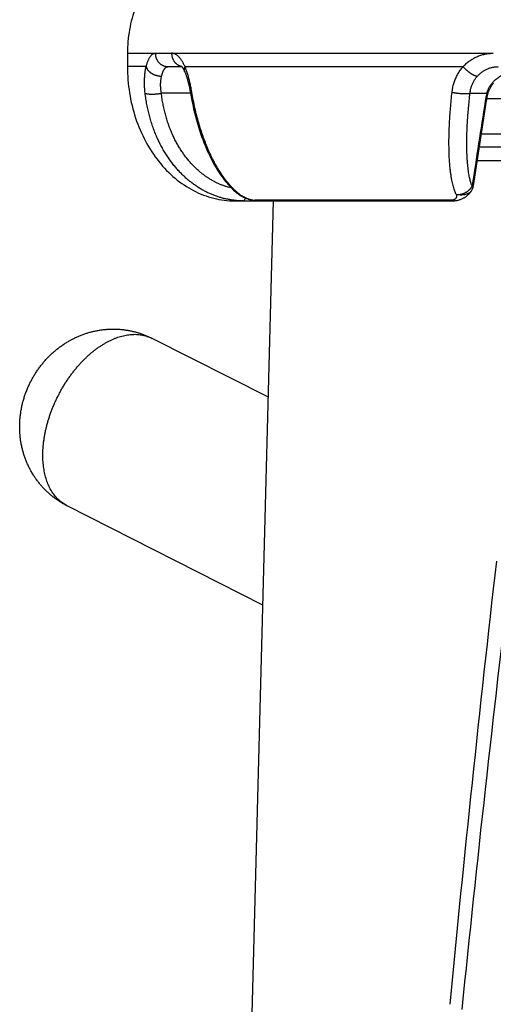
# Model space of a CAD drawing. Header units: millimetres. Extents: x 259 to 1803, y -542 to 1902.
# Tile 82 of 127: x 374 to 391, y 1338 to 1375. Entities that reach past the tile are written whole.
import ezdxf

# ---------------------------------------------------------------- set-up
doc = ezdxf.new("R2010")
doc.units = ezdxf.units.MM
doc.header["$LTSCALE"] = 30.734
doc.layers.get('0').update_dxf_attribs({"linetype": 'CONTINUOUS'})

msp = doc.modelspace()

# ---------------------------------------------------------------- linework, layer by layer
at = {"color": 7, "linetype": 'CONTINUOUS'}
for p, q in [((377.686, 1373.554), (377.686, 1373.054)), ((379.202, 1373.054), (379.713, 1373.054)), ((390.75, 1369.664), (390.916, 1370.727)), ((406.95, 1370.054), (390.811, 1370.054)), ((390.588, 1368.618), (390.75, 1369.664)), ((390.733, 1369.554), (407.281, 1369.554)), ((381.686, 1368.054), (389.801, 1368.054)), ((381.799, 1317.082), (383.133, 1368.054)), ((382.942, 1360.733), (378.603, 1362.931)), ((382.739, 1352.989), (375.44, 1356.687))]:
    msp.add_line(p, q, dxfattribs=at)
at = {"color": 9, "linetype": 'CONTINUOUS'}
for p, q in [((377.686, 1373.554), (391.332, 1373.554)), ((378.384, 1373.054), (377.686, 1373.054)), ((379.833, 1373.054), (390.206, 1373.054)), ((380.039, 1372.062), (378.953, 1372.062)), ((390.464, 1372.062), (391.091, 1372.062)), ((405.797, 1371.854), (391.094, 1371.854)), ((390.889, 1370.554), (405.995, 1370.554)), ((381.879, 1368.289), (381.88, 1368.288)), ((389.738, 1368.076), (382.436, 1368.076))]:
    msp.add_line(p, q, dxfattribs=at)
at = {"color": 7, "linetype": 'CONTINUOUS'}
for points in [[(379.687, 1373.082), (379.687, 1373.082), (379.687, 1373.082), (379.688, 1373.081), (379.689, 1373.08), (379.69, 1373.079), (379.693, 1373.077), (379.695, 1373.075), (379.698, 1373.072), (379.701, 1373.068), (379.705, 1373.064), (379.709, 1373.059), (379.714, 1373.053), (379.719, 1373.047), (379.724, 1373.04), (379.729, 1373.033), (379.735, 1373.024), (379.741, 1373.015), (379.748, 1373.006), (379.754, 1372.995), (379.761, 1372.984), (379.768, 1372.972), (379.776, 1372.959), (379.783, 1372.945), (379.79, 1372.93), (379.798, 1372.915), (379.806, 1372.899), (379.814, 1372.882), (379.822, 1372.864), (379.825, 1372.857)], [(379.825, 1372.857), (379.829, 1372.847), (379.837, 1372.827), (379.846, 1372.806), (379.854, 1372.784), (379.863, 1372.761), (379.872, 1372.737), (379.88, 1372.713), (379.889, 1372.688), (379.897, 1372.662), (379.906, 1372.635), (379.915, 1372.607), (379.923, 1372.579), (379.931, 1372.55), (379.94, 1372.52), (379.948, 1372.49), (379.956, 1372.459), (379.964, 1372.427), (379.972, 1372.395), (379.979, 1372.363), (379.987, 1372.329), (379.995, 1372.296), (380.002, 1372.261), (380.009, 1372.227), (380.016, 1372.192), (380.023, 1372.156), (380.029, 1372.12), (380.035, 1372.084), (380.039, 1372.066)], [(391.131, 1372.036), (391.133, 1372.044), (391.139, 1372.066), (391.145, 1372.088), (391.152, 1372.11), (391.16, 1372.133), (391.168, 1372.155), (391.178, 1372.178), (391.188, 1372.201), (391.198, 1372.224), (391.21, 1372.247), (391.223, 1372.27), (391.236, 1372.294), (391.25, 1372.318), (391.266, 1372.342), (391.282, 1372.366), (391.3, 1372.39), (391.318, 1372.414), (391.338, 1372.438)], [(380.039, 1372.066), (380.063, 1371.928), (380.091, 1371.778), (380.122, 1371.631), (380.154, 1371.486), (380.187, 1371.345), (380.222, 1371.206), (380.258, 1371.071), (380.295, 1370.94), (380.334, 1370.812), (380.373, 1370.687), (380.413, 1370.567), (380.454, 1370.45), (380.495, 1370.337), (380.537, 1370.228), (380.579, 1370.122), (380.622, 1370.02), (380.665, 1369.921), (380.709, 1369.825), (380.753, 1369.732), (380.797, 1369.642), (380.842, 1369.555), (380.887, 1369.47), (380.932, 1369.389), (380.978, 1369.31), (381.024, 1369.234), (381.069, 1369.161), (381.115, 1369.09), (381.161, 1369.022), (381.207, 1368.957), (381.253, 1368.895), (381.298, 1368.835), (381.343, 1368.779), (381.388, 1368.725), (381.432, 1368.673), (381.476, 1368.624), (381.519, 1368.578), (381.563, 1368.533), (381.605, 1368.491), (381.647, 1368.452), (381.689, 1368.414), (381.731, 1368.378), (381.772, 1368.344), (381.812, 1368.312), (381.837, 1368.294)], [(390.916, 1370.727), (391.083, 1371.788), (391.088, 1371.817), (391.093, 1371.847), (391.098, 1371.877), (391.104, 1371.906), (391.11, 1371.936), (391.116, 1371.965), (391.122, 1371.994), (391.128, 1372.023), (391.131, 1372.036)], [(381.869, 1368.272), (381.877, 1368.267), (381.897, 1368.254), (381.918, 1368.242), (381.939, 1368.231), (381.962, 1368.219), (381.984, 1368.208), (382.007, 1368.196), (382.031, 1368.186), (382.054, 1368.175), (382.078, 1368.165), (382.102, 1368.156), (382.125, 1368.146), (382.148, 1368.138), (382.171, 1368.129), (382.194, 1368.122), (382.216, 1368.114), (382.238, 1368.107), (382.26, 1368.101), (382.281, 1368.095), (382.302, 1368.089), (382.323, 1368.084), (382.343, 1368.079), (382.363, 1368.075), (382.382, 1368.071), (382.4, 1368.067), (382.419, 1368.064)], [(389.801, 1368.054), (389.823, 1368.054), (389.845, 1368.055), (389.869, 1368.057), (389.892, 1368.059), (389.916, 1368.061), (389.941, 1368.065), (389.965, 1368.069), (389.99, 1368.073), (390.015, 1368.079), (390.04, 1368.085), (390.065, 1368.093), (390.09, 1368.1), (390.114, 1368.109), (390.138, 1368.118), (390.161, 1368.128), (390.184, 1368.139), (390.205, 1368.15), (390.226, 1368.161), (390.246, 1368.172), (390.266, 1368.184), (390.284, 1368.196), (390.302, 1368.208), (390.32, 1368.221), (390.337, 1368.234), (390.353, 1368.247), (390.369, 1368.26), (390.385, 1368.274), (390.4, 1368.288), (390.414, 1368.302), (390.428, 1368.316), (390.442, 1368.33), (390.454, 1368.345), (390.467, 1368.359), (390.478, 1368.374), (390.489, 1368.389), (390.5, 1368.403), (390.502, 1368.406)], [(382.419, 1368.064), (382.436, 1368.061), (382.453, 1368.059)], [(382.453, 1368.059), (382.47, 1368.057), (382.486, 1368.056), (382.502, 1368.055), (382.517, 1368.054), (382.532, 1368.054)]]:
    msp.add_lwpolyline(points, dxfattribs=at)
at = {"color": 9, "linetype": 'CONTINUOUS'}
for centre, radius, start, end in [((1944.402, 1127.694), 1572.427, 171.070392, 171.186909), ((395.166, 1371.118), 4.184, 166.9496, 171.0686), ((383.19, 1370.008), 2.162, 231.7162, 232.666), ((382.534, 1368.277), 0.223, 269.3582, 270.0015), ((378.002, 1361.744), 1.331, 63.1325, 63.8769), ((1291.253, 1246.263), 905.746, 173.146935, 174.191546)]:
    msp.add_arc(centre, radius, start, end, dxfattribs=at)
at = {"color": 7, "linetype": 'CONTINUOUS'}
for centre, radius, start, end in [((390.094, 1368.694), 0.5, 324.7588, 351.1553), ((382.136, 1368.694), 0.5, 233.2544, 237.7418), ((1366.638, 1243.487), 981.504, 173.498306, 174.467372)]:
    msp.add_arc(centre, radius, start, end, dxfattribs=at)
for points in [[(381.686, 1378.054), (381.424, 1378.054), (380.9, 1377.996), (380.145, 1377.738), (379.449, 1377.32), (378.839, 1376.756), (378.338, 1376.07), (377.966, 1375.287), (377.737, 1374.437), (377.686, 1373.848), (377.686, 1373.554)], [(377.686, 1373.054), (377.686, 1372.727), (377.737, 1372.072), (377.966, 1371.128), (378.338, 1370.258), (378.839, 1369.496), (379.449, 1368.87), (380.145, 1368.405), (380.9, 1368.118), (381.424, 1368.054), (381.686, 1368.054)]]:
    msp.add_open_spline(points, degree=3, dxfattribs=at)
at = {"color": 9, "linetype": 'CONTINUOUS'}
for points, knots in [([(378.384, 1373.054), (378.389, 1373.073), (378.399, 1373.11), (378.415, 1373.164), (378.432, 1373.215), (378.45, 1373.264), (378.469, 1373.309), (378.489, 1373.35), (378.509, 1373.388), (378.531, 1373.422), (378.553, 1373.453), (378.575, 1373.479), (378.599, 1373.502), (378.623, 1373.521), (378.648, 1373.536), (378.673, 1373.546), (378.699, 1373.553), (378.717, 1373.554), (378.725, 1373.554)], [0, 0, 0, 0, 0.091466, 0.179416, 0.263541, 0.343615, 0.419472, 0.490994, 0.558109, 0.620824, 0.679263, 0.733656, 0.784325, 0.831678, 0.876212, 0.918573, 0.959545, 1, 1, 1, 1]), ([(378.725, 1373.554), (378.725, 1373.543), (378.726, 1373.521), (378.729, 1373.489), (378.734, 1373.456), (378.741, 1373.424), (378.75, 1373.393), (378.761, 1373.362), (378.774, 1373.333), (378.789, 1373.304), (378.805, 1373.276), (378.824, 1373.249), (378.843, 1373.224), (378.865, 1373.2), (378.887, 1373.178), (378.912, 1373.157), (378.937, 1373.138), (378.963, 1373.121), (378.991, 1373.105), (379.019, 1373.092), (379.049, 1373.08), (379.078, 1373.071), (379.109, 1373.063), (379.14, 1373.058), (379.171, 1373.055), (379.191, 1373.054), (379.202, 1373.054)], [0, 0, 0, 0, 0.042667, 0.085317, 0.127933, 0.1705, 0.213003, 0.255427, 0.297759, 0.339988, 0.382104, 0.4241, 0.465969, 0.507707, 0.549314, 0.59079, 0.632137, 0.673362, 0.714471, 0.755473, 0.796381, 0.837207, 0.877966, 0.918673, 0.959345, 1, 1, 1, 1]), ([(379.333, 1373.554), (379.333, 1373.543), (379.334, 1373.521), (379.337, 1373.489), (379.342, 1373.456), (379.349, 1373.424), (379.358, 1373.393), (379.368, 1373.362), (379.381, 1373.333), (379.395, 1373.304), (379.411, 1373.276), (379.429, 1373.249), (379.448, 1373.224), (379.469, 1373.2), (379.491, 1373.178), (379.514, 1373.157), (379.539, 1373.138), (379.565, 1373.121), (379.591, 1373.105), (379.619, 1373.092), (379.647, 1373.08), (379.676, 1373.071), (379.696, 1373.066), (379.706, 1373.064)], [0, 0, 0, 0, 0.049182, 0.098333, 0.147425, 0.196427, 0.245312, 0.294056, 0.342633, 0.391024, 0.43921, 0.487177, 0.534913, 0.582411, 0.629668, 0.676686, 0.723467, 0.770023, 0.816366, 0.862513, 0.908485, 0.954305, 1, 1, 1, 1]), ([(379.833, 1373.054), (379.825, 1373.073), (379.808, 1373.11), (379.78, 1373.165), (379.752, 1373.216), (379.723, 1373.264), (379.692, 1373.309), (379.661, 1373.351), (379.63, 1373.389), (379.598, 1373.423), (379.565, 1373.454), (379.532, 1373.48), (379.499, 1373.503), (379.466, 1373.521), (379.433, 1373.536), (379.399, 1373.546), (379.366, 1373.552), (379.344, 1373.554), (379.333, 1373.554)], [0, 0, 0, 0, 0.084468, 0.166334, 0.245369, 0.321411, 0.394345, 0.464083, 0.530567, 0.593775, 0.653744, 0.710583, 0.764457, 0.815593, 0.864288, 0.910926, 0.955965, 1, 1, 1, 1]), ([(390.206, 1373.054), (390.224, 1373.073), (390.261, 1373.112), (390.319, 1373.166), (390.38, 1373.218), (390.443, 1373.266), (390.509, 1373.311), (390.576, 1373.352), (390.646, 1373.39), (390.718, 1373.424), (390.791, 1373.455), (390.866, 1373.481), (390.942, 1373.503), (391.019, 1373.522), (391.097, 1373.536), (391.175, 1373.546), (391.254, 1373.553), (391.306, 1373.554), (391.332, 1373.554)], [0, 0, 0, 0, 0.062866, 0.125721, 0.188531, 0.251269, 0.313907, 0.376449, 0.438921, 0.501349, 0.563755, 0.626157, 0.688572, 0.751002, 0.813452, 0.875923, 0.938416, 1, 1, 1, 1]), ([(378.345, 1372.07), (378.341, 1372.098), (378.335, 1372.155), (378.328, 1372.239), (378.324, 1372.323), (378.321, 1372.405), (378.321, 1372.485), (378.322, 1372.564), (378.326, 1372.641), (378.331, 1372.715), (378.338, 1372.788), (378.347, 1372.858), (378.358, 1372.926), (378.37, 1372.991), (378.379, 1373.033), (378.384, 1373.054)], [0, 0, 0, 0, 0.086749, 0.172414, 0.256815, 0.339778, 0.421135, 0.500724, 0.578409, 0.65413, 0.727831, 0.799397, 0.868688, 0.935585, 1, 1, 1, 1]), ([(378.384, 1373.054), (378.386, 1373.046), (378.391, 1373.03), (378.4, 1373.007), (378.411, 1372.984), (378.424, 1372.962), (378.438, 1372.94), (378.455, 1372.918), (378.474, 1372.897), (378.494, 1372.876), (378.516, 1372.857), (378.539, 1372.838), (378.564, 1372.82), (378.59, 1372.803), (378.617, 1372.787), (378.645, 1372.773), (378.675, 1372.759), (378.705, 1372.747), (378.736, 1372.736), (378.767, 1372.727), (378.799, 1372.719), (378.831, 1372.712), (378.863, 1372.707), (378.896, 1372.703), (378.928, 1372.701), (378.949, 1372.701), (378.96, 1372.701)], [0, 0, 0, 0, 0.033537, 0.067864, 0.103049, 0.13914, 0.176167, 0.214141, 0.253057, 0.292895, 0.333622, 0.375189, 0.417539, 0.460603, 0.504306, 0.548561, 0.59328, 0.638366, 0.683719, 0.729237, 0.774817, 0.820352, 0.86574, 0.910876, 0.955662, 1, 1, 1, 1]), ([(378.96, 1372.701), (378.963, 1372.716), (378.971, 1372.744), (378.983, 1372.785), (378.996, 1372.823), (379.009, 1372.859), (379.023, 1372.892), (379.038, 1372.922), (379.054, 1372.949), (379.07, 1372.974), (379.087, 1372.995), (379.105, 1373.013), (379.123, 1373.028), (379.142, 1373.039), (379.162, 1373.048), (379.181, 1373.053), (379.195, 1373.054), (379.202, 1373.054)], [0, 0, 0, 0, 0.098698, 0.192614, 0.281594, 0.36554, 0.444411, 0.518216, 0.587026, 0.650986, 0.710339, 0.765449, 0.816807, 0.865061, 0.911023, 0.95565, 1, 1, 1, 1]), ([(379.825, 1372.857), (379.825, 1372.857), (379.822, 1372.863), (379.817, 1372.877), (379.812, 1372.897), (379.809, 1372.918), (379.808, 1372.94), (379.809, 1372.962), (379.812, 1372.985), (379.817, 1373.008), (379.824, 1373.031), (379.83, 1373.046), (379.833, 1373.054)], [0, 0, 0, 0, 0.002728, 0.105871, 0.209677, 0.314771, 0.421731, 0.531076, 0.64325, 0.75862, 0.877469, 1, 1, 1, 1]), ([(380.087, 1372.1), (380.083, 1372.128), (380.073, 1372.183), (380.058, 1372.265), (380.042, 1372.346), (380.025, 1372.425), (380.007, 1372.503), (379.988, 1372.579), (379.968, 1372.653), (379.948, 1372.725), (379.927, 1372.796), (379.905, 1372.864), (379.882, 1372.929), (379.858, 1372.992), (379.842, 1373.034), (379.833, 1373.054)], [0, 0, 0, 0, 0.085641, 0.170132, 0.253399, 0.335375, 0.415996, 0.495171, 0.572781, 0.648708, 0.722831, 0.795061, 0.865354, 0.933675, 1, 1, 1, 1]), ([(389.794, 1372.1), (389.797, 1372.128), (389.804, 1372.183), (389.819, 1372.265), (389.837, 1372.346), (389.859, 1372.425), (389.885, 1372.503), (389.914, 1372.58), (389.946, 1372.654), (389.982, 1372.727), (390.021, 1372.797), (390.063, 1372.866), (390.108, 1372.931), (390.155, 1372.994), (390.189, 1373.034), (390.206, 1373.054)], [0, 0, 0, 0, 0.079129, 0.157977, 0.236524, 0.314749, 0.392631, 0.47015, 0.547279, 0.623982, 0.700224, 0.775975, 0.851208, 0.925894, 1, 1, 1, 1]), ([(390.206, 1373.054), (390.213, 1373.046), (390.227, 1373.031), (390.249, 1373.007), (390.272, 1372.985), (390.296, 1372.962), (390.32, 1372.94), (390.345, 1372.918), (390.37, 1372.897), (390.395, 1372.877), (390.42, 1372.857), (390.446, 1372.838), (390.471, 1372.82), (390.496, 1372.804), (390.52, 1372.788), (390.545, 1372.773), (390.568, 1372.76), (390.591, 1372.748), (390.614, 1372.737), (390.635, 1372.727), (390.656, 1372.719), (390.675, 1372.712), (390.694, 1372.707), (390.711, 1372.704), (390.727, 1372.701), (390.737, 1372.701), (390.742, 1372.701)], [0, 0, 0, 0, 0.048291, 0.097351, 0.146989, 0.197012, 0.247225, 0.29743, 0.347432, 0.397033, 0.446042, 0.494267, 0.541525, 0.587633, 0.632421, 0.675721, 0.71738, 0.757252, 0.795206, 0.831124, 0.864907, 0.896475, 0.925772, 0.952775, 0.977497, 1, 1, 1, 1]), ([(390.742, 1372.701), (390.755, 1372.716), (390.783, 1372.745), (390.826, 1372.786), (390.871, 1372.824), (390.919, 1372.86), (390.967, 1372.893), (391.018, 1372.923), (391.07, 1372.95), (391.123, 1372.975), (391.178, 1372.996), (391.233, 1373.013), (391.29, 1373.028), (391.347, 1373.04), (391.405, 1373.048), (391.463, 1373.053), (391.502, 1373.054), (391.522, 1373.054)], [0, 0, 0, 0, 0.067959, 0.135593, 0.202925, 0.26998, 0.336785, 0.403376, 0.469789, 0.536066, 0.602256, 0.668404, 0.734554, 0.80075, 0.867031, 0.933437, 1, 1, 1, 1]), ([(378.953, 1372.062), (378.949, 1372.082), (378.943, 1372.121), (378.935, 1372.179), (378.929, 1372.237), (378.925, 1372.294), (378.923, 1372.35), (378.923, 1372.404), (378.925, 1372.458), (378.929, 1372.51), (378.934, 1372.56), (378.941, 1372.609), (378.949, 1372.655), (378.956, 1372.686), (378.96, 1372.701)], [0, 0, 0, 0, 0.092926, 0.184533, 0.274686, 0.363251, 0.450094, 0.535086, 0.618095, 0.698994, 0.777691, 0.854138, 0.928269, 1, 1, 1, 1]), ([(390.464, 1372.062), (390.466, 1372.082), (390.471, 1372.122), (390.481, 1372.181), (390.495, 1372.239), (390.511, 1372.296), (390.53, 1372.352), (390.553, 1372.407), (390.578, 1372.46), (390.605, 1372.512), (390.636, 1372.562), (390.669, 1372.61), (390.704, 1372.657), (390.729, 1372.687), (390.742, 1372.701)], [0, 0, 0, 0, 0.084812, 0.169252, 0.253356, 0.337163, 0.420702, 0.504005, 0.587093, 0.669985, 0.752703, 0.83527, 0.917702, 1, 1, 1, 1]), ([(382.008, 1368.054), (381.964, 1368.054), (381.878, 1368.056), (381.748, 1368.064), (381.618, 1368.078), (381.489, 1368.098), (381.359, 1368.124), (381.231, 1368.155), (381.102, 1368.192), (380.975, 1368.235), (380.847, 1368.284), (380.721, 1368.339), (380.595, 1368.401), (380.471, 1368.468), (380.347, 1368.543), (380.225, 1368.623), (380.104, 1368.71), (379.985, 1368.804), (379.867, 1368.905), (379.752, 1369.012), (379.638, 1369.127), (379.528, 1369.248), (379.42, 1369.376), (379.315, 1369.512), (379.213, 1369.654), (379.115, 1369.803), (379.021, 1369.96), (378.931, 1370.123), (378.846, 1370.292), (378.766, 1370.468), (378.692, 1370.65), (378.623, 1370.838), (378.559, 1371.032), (378.503, 1371.231), (378.452, 1371.435), (378.409, 1371.643), (378.372, 1371.855), (378.353, 1371.998), (378.345, 1372.07)], [0, 0, 0, 0, 0.021876, 0.043769, 0.065708, 0.087728, 0.10986, 0.132136, 0.154591, 0.177256, 0.200165, 0.223349, 0.246844, 0.270681, 0.294893, 0.319511, 0.344566, 0.370088, 0.396102, 0.422636, 0.449711, 0.477348, 0.505566, 0.534379, 0.563799, 0.593836, 0.624495, 0.655778, 0.687685, 0.720212, 0.753346, 0.787062, 0.821338, 0.856152, 0.891472, 0.927251, 0.963444, 1, 1, 1, 1]), ([(378.345, 1372.07), (378.348, 1372.068), (378.354, 1372.064), (378.366, 1372.059), (378.379, 1372.054), (378.394, 1372.05), (378.411, 1372.046), (378.43, 1372.042), (378.451, 1372.039), (378.473, 1372.037), (378.496, 1372.035), (378.522, 1372.033), (378.548, 1372.032), (378.575, 1372.031), (378.604, 1372.031), (378.634, 1372.032), (378.664, 1372.033), (378.695, 1372.034), (378.727, 1372.036), (378.759, 1372.038), (378.791, 1372.041), (378.824, 1372.045), (378.856, 1372.048), (378.889, 1372.053), (378.921, 1372.057), (378.942, 1372.061), (378.953, 1372.062)], [0, 0, 0, 0, 0.017585, 0.037814, 0.060785, 0.086523, 0.115006, 0.146177, 0.17995, 0.21622, 0.254862, 0.295737, 0.33869, 0.383556, 0.430158, 0.478311, 0.527821, 0.578488, 0.630106, 0.682463, 0.735345, 0.788535, 0.841814, 0.894963, 0.947764, 1, 1, 1, 1]), ([(381.563, 1368.533), (381.528, 1368.541), (381.455, 1368.559), (381.346, 1368.592), (381.233, 1368.632), (381.121, 1368.677), (381.01, 1368.728), (380.899, 1368.784), (380.788, 1368.847), (380.679, 1368.916), (380.57, 1368.991), (380.463, 1369.072), (380.356, 1369.16), (380.251, 1369.254), (380.148, 1369.356), (380.047, 1369.464), (379.948, 1369.578), (379.852, 1369.7), (379.758, 1369.829), (379.668, 1369.964), (379.581, 1370.106), (379.498, 1370.255), (379.419, 1370.411), (379.345, 1370.573), (379.275, 1370.741), (379.211, 1370.915), (379.152, 1371.095), (379.099, 1371.28), (379.052, 1371.469), (379.012, 1371.663), (378.978, 1371.861), (378.96, 1371.995), (378.953, 1372.062)], [0, 0, 0, 0, 0.023102, 0.048241, 0.073679, 0.099476, 0.125685, 0.152348, 0.179501, 0.207181, 0.235432, 0.264294, 0.293805, 0.324002, 0.354917, 0.386579, 0.419011, 0.452235, 0.486272, 0.521134, 0.556829, 0.593353, 0.630699, 0.668853, 0.707798, 0.747513, 0.787974, 0.829153, 0.871009, 0.91348, 0.9565, 1, 1, 1, 1]), ([(380.039, 1372.066), (380.039, 1372.066), (380.038, 1372.067), (380.039, 1372.071), (380.042, 1372.075), (380.047, 1372.079), (380.054, 1372.084), (380.064, 1372.089), (380.075, 1372.095), (380.083, 1372.098), (380.087, 1372.1)], [0, 0, 0, 0, 0.005656, 0.069604, 0.151787, 0.260437, 0.398833, 0.568162, 0.768651, 1, 1, 1, 1]), ([(381.851, 1368.311), (381.834, 1368.324), (381.792, 1368.359), (381.723, 1368.419), (381.643, 1368.494), (381.562, 1368.578), (381.478, 1368.671), (381.393, 1368.773), (381.307, 1368.886), (381.218, 1369.01), (381.129, 1369.145), (381.039, 1369.292), (380.948, 1369.452), (380.857, 1369.626), (380.767, 1369.813), (380.677, 1370.015), (380.589, 1370.23), (380.504, 1370.46), (380.421, 1370.704), (380.343, 1370.961), (380.269, 1371.23), (380.201, 1371.511), (380.14, 1371.802), (380.104, 1372), (380.087, 1372.1)], [0, 0, 0, 0, 0.014462, 0.038694, 0.064439, 0.091844, 0.121053, 0.15222, 0.185503, 0.221054, 0.259018, 0.299529, 0.342711, 0.38867, 0.437494, 0.489235, 0.54391, 0.601495, 0.661911, 0.725032, 0.79068, 0.858601, 0.928479, 1, 1, 1, 1]), ([(389.953, 1368.289), (389.944, 1368.309), (389.924, 1368.352), (389.897, 1368.42), (389.871, 1368.496), (389.846, 1368.58), (389.821, 1368.673), (389.798, 1368.776), (389.776, 1368.888), (389.755, 1369.012), (389.737, 1369.147), (389.72, 1369.294), (389.706, 1369.455), (389.694, 1369.628), (389.686, 1369.816), (389.68, 1370.017), (389.679, 1370.233), (389.681, 1370.462), (389.688, 1370.706), (389.699, 1370.963), (389.715, 1371.232), (389.736, 1371.513), (389.762, 1371.803), (389.783, 1372), (389.794, 1372.1)], [0, 0, 0, 0, 0.017382, 0.036389, 0.05719, 0.079963, 0.104884, 0.132135, 0.16191, 0.1944, 0.229798, 0.268285, 0.310035, 0.355201, 0.40391, 0.456259, 0.512298, 0.572032, 0.635404, 0.702291, 0.772506, 0.845757, 0.921704, 1, 1, 1, 1]), ([(389.794, 1372.1), (389.803, 1372.098), (389.824, 1372.094), (389.854, 1372.089), (389.885, 1372.084), (389.917, 1372.079), (389.949, 1372.074), (389.982, 1372.07), (390.015, 1372.066), (390.047, 1372.063), (390.08, 1372.059), (390.112, 1372.057), (390.144, 1372.054), (390.176, 1372.052), (390.206, 1372.051), (390.236, 1372.05), (390.265, 1372.049), (390.293, 1372.049), (390.32, 1372.049), (390.345, 1372.05), (390.369, 1372.051), (390.391, 1372.052), (390.412, 1372.054), (390.431, 1372.056), (390.448, 1372.059), (390.459, 1372.061), (390.464, 1372.062)], [0, 0, 0, 0, 0.044859, 0.090889, 0.137897, 0.185684, 0.234048, 0.282786, 0.33169, 0.380553, 0.429168, 0.477331, 0.524836, 0.571483, 0.617076, 0.661424, 0.704341, 0.745648, 0.785177, 0.822765, 0.858261, 0.891527, 0.922436, 0.950877, 0.976756, 1, 1, 1, 1]), ([(390.54, 1368.608), (390.533, 1368.624), (390.519, 1368.658), (390.5, 1368.713), (390.481, 1368.776), (390.463, 1368.847), (390.445, 1368.926), (390.427, 1369.015), (390.411, 1369.113), (390.396, 1369.223), (390.382, 1369.344), (390.37, 1369.476), (390.359, 1369.621), (390.352, 1369.779), (390.346, 1369.951), (390.344, 1370.136), (390.345, 1370.334), (390.349, 1370.546), (390.358, 1370.771), (390.37, 1371.009), (390.387, 1371.258), (390.408, 1371.518), (390.433, 1371.787), (390.453, 1371.97), (390.464, 1372.062)], [0, 0, 0, 0, 0.015036, 0.031816, 0.050544, 0.071446, 0.094755, 0.120677, 0.149391, 0.181076, 0.215934, 0.254152, 0.295899, 0.341323, 0.390546, 0.443649, 0.500671, 0.561601, 0.626379, 0.694839, 0.766739, 0.841783, 0.91965, 1, 1, 1, 1]), ([(391.033, 1371.767), (391.038, 1371.767), (391.046, 1371.767), (391.057, 1371.768), (391.066, 1371.769), (391.073, 1371.771), (391.078, 1371.772), (391.08, 1371.774), (391.081, 1371.776), (391.081, 1371.776)], [0, 0, 0, 0, 0.262888, 0.485266, 0.666664, 0.80725, 0.908559, 0.976173, 1, 1, 1, 1]), ([(391.091, 1372.062), (391.095, 1372.061), (391.102, 1372.057), (391.112, 1372.053), (391.12, 1372.048), (391.126, 1372.045), (391.129, 1372.041), (391.131, 1372.038), (391.131, 1372.037), (391.131, 1372.036)], [0, 0, 0, 0, 0.259143, 0.479062, 0.659284, 0.799907, 0.902216, 0.970892, 1, 1, 1, 1]), ([(389.953, 1368.289), (389.964, 1368.288), (389.985, 1368.287), (390.016, 1368.287), (390.048, 1368.288), (390.08, 1368.291), (390.113, 1368.297), (390.145, 1368.303), (390.177, 1368.312), (390.209, 1368.322), (390.24, 1368.334), (390.27, 1368.348), (390.3, 1368.363), (390.328, 1368.38), (390.356, 1368.398), (390.383, 1368.417), (390.408, 1368.437), (390.432, 1368.459), (390.454, 1368.482), (390.475, 1368.505), (390.494, 1368.53), (390.511, 1368.555), (390.527, 1368.581), (390.536, 1368.599), (390.54, 1368.608)], [0, 0, 0, 0, 0.044167, 0.088919, 0.134209, 0.179977, 0.226157, 0.272678, 0.319463, 0.366433, 0.413508, 0.460603, 0.507637, 0.554526, 0.60119, 0.647551, 0.693536, 0.739076, 0.784108, 0.828577, 0.872434, 0.91564, 0.958168, 1, 1, 1, 1]), ([(390.54, 1368.608), (390.543, 1368.608), (390.55, 1368.609), (390.559, 1368.61), (390.567, 1368.611), (390.574, 1368.612), (390.579, 1368.613), (390.584, 1368.614), (390.587, 1368.615), (390.588, 1368.617), (390.588, 1368.617), (390.588, 1368.618)], [0, 0, 0, 0, 0.201411, 0.385157, 0.54826, 0.688099, 0.80262, 0.890741, 0.953556, 0.99863, 1, 1, 1, 1]), ([(381.837, 1368.294), (381.838, 1368.293), (381.841, 1368.291), (381.848, 1368.288), (381.857, 1368.287), (381.868, 1368.287), (381.875, 1368.288), (381.879, 1368.289)], [0, 0, 0, 0, 0.076307, 0.273, 0.4891, 0.730908, 1, 1, 1, 1]), ([(381.88, 1368.288), (381.89, 1368.282), (381.91, 1368.268), (381.943, 1368.248), (381.978, 1368.227), (382.015, 1368.207), (382.054, 1368.188), (382.092, 1368.17), (382.13, 1368.154), (382.166, 1368.14), (382.201, 1368.127), (382.234, 1368.117), (382.264, 1368.107), (382.291, 1368.1), (382.316, 1368.094), (382.339, 1368.088), (382.36, 1368.084), (382.378, 1368.081), (382.395, 1368.079), (382.41, 1368.077), (382.424, 1368.077), (382.432, 1368.075), (382.436, 1368.076)], [0, 0, 0, 0, 0.05742, 0.122618, 0.191341, 0.262147, 0.333623, 0.404374, 0.473128, 0.538796, 0.600373, 0.657345, 0.709613, 0.757157, 0.800106, 0.838773, 0.87355, 0.904845, 0.932947, 0.958051, 0.980343, 1, 1, 1, 1]), ([(382.008, 1368.054), (382.011, 1368.054), (382.017, 1368.055), (382.025, 1368.058), (382.034, 1368.064), (382.042, 1368.072), (382.051, 1368.082), (382.059, 1368.094), (382.066, 1368.107), (382.074, 1368.123), (382.081, 1368.141), (382.086, 1368.154), (382.088, 1368.161), (382.088, 1368.161)], [0, 0, 0, 0, 0.061576, 0.126767, 0.198587, 0.279211, 0.370057, 0.471963, 0.585359, 0.710381, 0.846951, 0.994829, 1, 1, 1, 1]), ([(389.953, 1368.289), (389.955, 1368.283), (389.958, 1368.269), (389.96, 1368.249), (389.961, 1368.228), (389.959, 1368.208), (389.955, 1368.189), (389.949, 1368.171), (389.941, 1368.155), (389.932, 1368.14), (389.92, 1368.127), (389.907, 1368.117), (389.893, 1368.107), (389.878, 1368.1), (389.862, 1368.094), (389.846, 1368.089), (389.829, 1368.084), (389.812, 1368.081), (389.794, 1368.079), (389.776, 1368.077), (389.757, 1368.076), (389.744, 1368.076), (389.738, 1368.076)], [0, 0, 0, 0, 0.055866, 0.112516, 0.168809, 0.223867, 0.277104, 0.328232, 0.377351, 0.42489, 0.471329, 0.517205, 0.562987, 0.608853, 0.654847, 0.701129, 0.747922, 0.79554, 0.844304, 0.894436, 0.94622, 1, 1, 1, 1]), ([(390.502, 1368.406), (390.497, 1368.399), (390.468, 1368.363), (390.389, 1368.314), (390.259, 1368.277), (390.109, 1368.267), (390.004, 1368.277), (389.953, 1368.289)], [0, 0, 0, 0, 0.042326, 0.232927, 0.466431, 0.729427, 1, 1, 1, 1]), ([(382.436, 1368.076), (382.442, 1368.073), (382.454, 1368.068), (382.473, 1368.062), (382.492, 1368.057), (382.512, 1368.055), (382.525, 1368.054), (382.531, 1368.054)], [0, 0, 0, 0, 0.200606, 0.40199, 0.60372, 0.803742, 1, 1, 1, 1]), ([(389.794, 1368.054), (389.794, 1368.054), (389.789, 1368.054), (389.781, 1368.055), (389.77, 1368.057), (389.759, 1368.062), (389.748, 1368.068), (389.741, 1368.073), (389.738, 1368.076)], [0, 0, 0, 0, 0.021436, 0.205771, 0.391962, 0.582919, 0.784659, 1, 1, 1, 1]), ([(374.531, 1358.58), (374.531, 1358.622), (374.532, 1358.707), (374.538, 1358.835), (374.549, 1358.965), (374.564, 1359.096), (374.583, 1359.229), (374.606, 1359.362), (374.634, 1359.496), (374.665, 1359.631), (374.7, 1359.766), (374.74, 1359.901), (374.783, 1360.036), (374.83, 1360.171), (374.881, 1360.305), (374.936, 1360.438), (374.994, 1360.57), (375.055, 1360.701), (375.12, 1360.83), (375.188, 1360.958), (375.26, 1361.083), (375.334, 1361.207), (375.411, 1361.328), (375.491, 1361.446), (375.573, 1361.562), (375.658, 1361.674), (375.746, 1361.784), (375.835, 1361.89), (375.927, 1361.992), (376.02, 1362.091), (376.115, 1362.186), (376.212, 1362.277), (376.31, 1362.364), (376.409, 1362.446), (376.509, 1362.524), (376.611, 1362.597), (376.712, 1362.665), (376.815, 1362.729), (376.918, 1362.787), (377.021, 1362.841), (377.124, 1362.889), (377.226, 1362.932), (377.329, 1362.969), (377.431, 1363.002), (377.532, 1363.029), (377.632, 1363.05), (377.732, 1363.066), (377.83, 1363.076), (377.927, 1363.081), (378.022, 1363.08), (378.115, 1363.073), (378.207, 1363.061), (378.297, 1363.043), (378.384, 1363.02), (378.469, 1362.991), (378.537, 1362.963), (378.576, 1362.945), (378.588, 1362.939)], [0, 0, 0, 0, 0.01862, 0.037538, 0.056742, 0.076219, 0.095952, 0.115927, 0.136124, 0.156527, 0.177117, 0.197873, 0.218774, 0.239801, 0.260931, 0.282143, 0.303414, 0.324723, 0.346046, 0.36736, 0.388645, 0.409876, 0.431031, 0.45209, 0.47303, 0.493829, 0.514468, 0.534926, 0.555185, 0.575225, 0.595029, 0.61458, 0.633864, 0.652865, 0.671572, 0.689972, 0.708055, 0.725814, 0.743242, 0.760334, 0.777089, 0.793506, 0.809587, 0.825338, 0.840766, 0.85588, 0.870695, 0.885225, 0.899491, 0.913513, 0.927316, 0.940929, 0.95438, 0.967702, 0.980929, 0.994096, 1, 1, 1, 1]), ([(375.44, 1356.687), (375.43, 1356.692), (375.395, 1356.71), (375.334, 1356.746), (375.259, 1356.796), (375.188, 1356.851), (375.12, 1356.912), (375.055, 1356.977), (374.993, 1357.047), (374.935, 1357.122), (374.881, 1357.202), (374.83, 1357.285), (374.783, 1357.374), (374.739, 1357.466), (374.7, 1357.562), (374.664, 1357.663), (374.633, 1357.767), (374.606, 1357.874), (374.583, 1357.985), (374.564, 1358.098), (374.549, 1358.215), (374.538, 1358.334), (374.532, 1358.456), (374.531, 1358.538), (374.531, 1358.58)], [0, 0, 0, 0, 0.014408, 0.054806, 0.095355, 0.136165, 0.177343, 0.218988, 0.261195, 0.304049, 0.34763, 0.392006, 0.437239, 0.48338, 0.530471, 0.578547, 0.627633, 0.677745, 0.728893, 0.781079, 0.834298, 0.888537, 0.943779, 1, 1, 1, 1])]:
    msp.add_open_spline(points, degree=3, knots=knots, dxfattribs=at)
at = {"color": 7, "linetype": 'CONTINUOUS'}
for points, knots in [([(391.091, 1372.062), (391.094, 1372.077), (391.103, 1372.107), (391.119, 1372.152), (391.138, 1372.197), (391.159, 1372.243), (391.184, 1372.289), (391.213, 1372.336), (391.246, 1372.383), (391.282, 1372.43), (391.323, 1372.478), (391.368, 1372.525), (391.419, 1372.573), (391.475, 1372.62), (391.536, 1372.667), (391.603, 1372.713), (391.676, 1372.758), (391.756, 1372.802), (391.842, 1372.844), (391.934, 1372.883), (392.033, 1372.92), (392.139, 1372.953), (392.25, 1372.983), (392.367, 1373.008), (392.489, 1373.028), (392.615, 1373.043), (392.743, 1373.052), (392.829, 1373.054), (392.872, 1373.054)], [0, 0, 0, 0, 0.021208, 0.04298, 0.065422, 0.088639, 0.112727, 0.137777, 0.163913, 0.191272, 0.219988, 0.250185, 0.281988, 0.315523, 0.350914, 0.38828, 0.427723, 0.469339, 0.513191, 0.559333, 0.607769, 0.658479, 0.711381, 0.766346, 0.823168, 0.88155, 0.941214, 1, 1, 1, 1]), ([(373.666, 1359.633), (373.666, 1359.682), (373.668, 1359.778), (373.677, 1359.925), (373.692, 1360.072), (373.714, 1360.223), (373.742, 1360.373), (373.776, 1360.522), (373.816, 1360.667), (373.862, 1360.811), (373.913, 1360.953), (373.971, 1361.094), (374.033, 1361.23), (374.1, 1361.363), (374.172, 1361.493), (374.249, 1361.62), (374.329, 1361.741), (374.413, 1361.859), (374.501, 1361.972), (374.594, 1362.083), (374.691, 1362.189), (374.791, 1362.291), (374.894, 1362.388), (375.001, 1362.481), (375.11, 1362.568), (375.222, 1362.651), (375.336, 1362.729), (375.452, 1362.801), (375.57, 1362.869), (375.69, 1362.931), (375.811, 1362.988), (375.934, 1363.04), (376.058, 1363.087), (376.183, 1363.129), (376.309, 1363.165), (376.436, 1363.197), (376.564, 1363.223), (376.692, 1363.244), (376.821, 1363.26), (376.951, 1363.271), (377.08, 1363.276), (377.209, 1363.277), (377.339, 1363.272), (377.469, 1363.262), (377.599, 1363.247), (377.729, 1363.226), (377.857, 1363.2), (377.985, 1363.169), (378.112, 1363.132), (378.238, 1363.09), (378.362, 1363.042), (378.484, 1362.99), (378.564, 1362.951), (378.603, 1362.931)], [0, 0, 0, 0, 0.020401, 0.040807, 0.062052, 0.083193, 0.105041, 0.126655, 0.14787, 0.168902, 0.190517, 0.211882, 0.233034, 0.254034, 0.274926, 0.295761, 0.316604, 0.336641, 0.356824, 0.377236, 0.397791, 0.417637, 0.437862, 0.457489, 0.477571, 0.496934, 0.51649, 0.535873, 0.554798, 0.574202, 0.592846, 0.611496, 0.630633, 0.648927, 0.667224, 0.685988, 0.70451, 0.722434, 0.740775, 0.759536, 0.777596, 0.795559, 0.813888, 0.832589, 0.850955, 0.869289, 0.887937, 0.906395, 0.924994, 0.943792, 0.962459, 0.981203, 1, 1, 1, 1]), ([(375.44, 1356.687), (375.4, 1356.707), (375.322, 1356.749), (375.207, 1356.816), (375.095, 1356.888), (374.986, 1356.966), (374.879, 1357.048), (374.776, 1357.135), (374.676, 1357.227), (374.579, 1357.323), (374.487, 1357.423), (374.398, 1357.528), (374.314, 1357.637), (374.234, 1357.75), (374.158, 1357.867), (374.088, 1357.987), (374.022, 1358.111), (373.961, 1358.238), (373.906, 1358.367), (373.856, 1358.5), (373.812, 1358.635), (373.773, 1358.773), (373.74, 1358.913), (373.713, 1359.055), (373.692, 1359.198), (373.677, 1359.343), (373.668, 1359.488), (373.666, 1359.585), (373.666, 1359.633)], [0, 0, 0, 0, 0.036684, 0.073426, 0.110158, 0.14729, 0.18462, 0.22173, 0.258986, 0.297026, 0.334622, 0.372039, 0.410741, 0.448773, 0.486706, 0.525841, 0.564102, 0.603023, 0.642233, 0.680648, 0.720693, 0.759604, 0.799725, 0.839194, 0.879487, 0.919318, 0.959991, 1, 1, 1, 1])]:
    msp.add_open_spline(points, degree=3, knots=knots, dxfattribs=at)
at = {"color": 9, "linetype": 'CONTINUOUS'}
msp.add_open_spline([(381.879, 1368.289), (381.874, 1368.285), (381.87, 1368.276), (381.87, 1368.272)], degree=3, dxfattribs=at)

doc.saveas('drawing.dxf')
